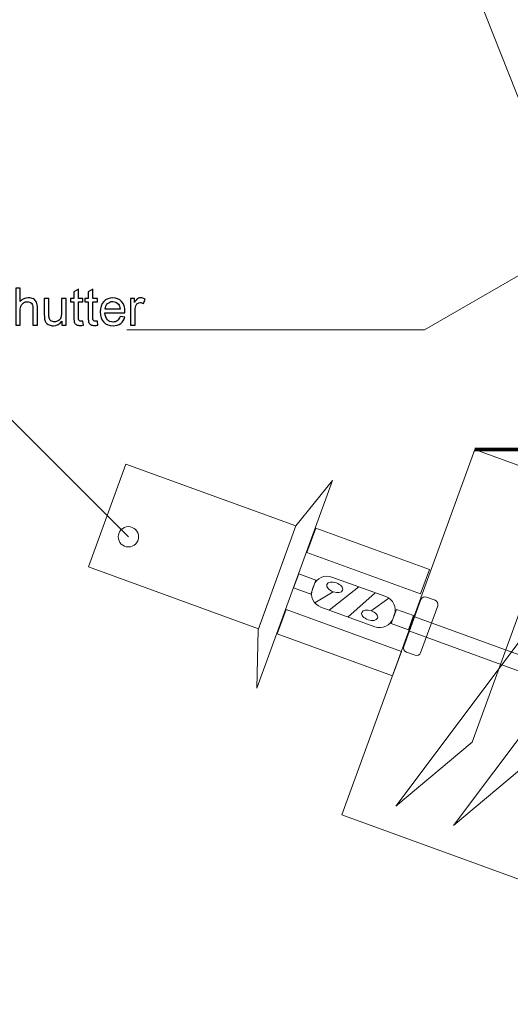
# Model space of a CAD drawing. Header units: millimetres. Extents: x -658 to -175, y -157 to 178.
# Tile 17 of 41: x -495 to -434, y -61 to 60. Entities that reach past the tile are written whole.
import ezdxf

# ---------------------------------------------------------------- set-up
doc = ezdxf.new("R2010")
doc.units = ezdxf.units.MM
doc.header["$MEASUREMENT"] = 0
doc.layers.add('Layer 1', color=7, linetype='Continuous')

msp = doc.modelspace()

# ---------------------------------------------------------------- linework, layer by layer
at = {"layer": 'Layer 1', "color": 9, "lineweight": 20}
msp.add_open_spline([(-430.9919, 43.9434), (-430.9919, 43.9434), (-389.7334, 43.9434), (-389.7334, 43.9434), (-389.7334, 43.9434), (-389.7334, 43.9434), (-369.1041, 96.1064), (-369.1041, 96.1064), (-369.1041, 96.1064), (-369.1041, 96.1064), (-451.6211, 96.1064), (-451.6211, 96.1064), (-451.6211, 96.1064), (-451.6211, 96.1064), (-430.9919, 43.9434), (-430.9919, 43.9434)], degree=3, knots=[0, 0, 0, 0, 0.2, 0.2, 0.2, 0.2, 0.4, 0.4, 0.4, 0.4, 0.6, 0.6, 0.6, 0.6, 1, 1, 1, 1], dxfattribs=at)
at = {"layer": 'Layer 1', "color": 250, "lineweight": 20}
for points in [[(-445.0419, 21.7545), (-445.0419, 21.7545), (-429.2545, 30.8391), (-429.2545, 30.8391)], [(-445.0419, 21.7545), (-445.0419, 21.7545), (-481.6421, 21.7548), (-481.6421, 21.7548)], [(-497.252, 12.0532), (-497.252, 12.0532), (-481.4646, -3.7342), (-481.4646, -3.7342)], [(-458.519, -11.8763), (-458.519, -11.8763), (-456.2747, -10.4933), (-456.2747, -10.4933)], [(-456.7659, -12.7638), (-456.7659, -12.7638), (-453.1134, -9.8896), (-453.1134, -9.8896)], [(-454.4644, -13.6016), (-454.4644, -13.6016), (-451.1187, -10.6156), (-451.1187, -10.6156)], [(-451.5825, -12.8443), (-451.5825, -12.8443), (-449.4438, -11.2731), (-449.4438, -11.2731)]]:
    msp.add_open_spline(points, degree=3, dxfattribs=at)
at = {"layer": 'Layer 1', "color": 250}
for points, knots in [([(-495.3227, 22.3131), (-495.3227, 22.3131), (-495.3227, 26.8596), (-495.3227, 26.8596), (-495.3227, 26.8596), (-495.3227, 26.8596), (-494.7639, 26.8596), (-494.7639, 26.8596), (-494.7639, 26.8596), (-494.7639, 26.8596), (-494.7639, 25.2235), (-494.7639, 25.2235), (-494.7639, 25.2235), (-494.5046, 25.5272), (-494.1776, 25.6785), (-493.7818, 25.6785), (-493.7818, 25.6785), (-493.5394, 25.6785), (-493.3288, 25.6309), (-493.1489, 25.5346), (-493.1489, 25.5346), (-492.9701, 25.4383), (-492.842, 25.306), (-492.7648, 25.1367), (-492.7648, 25.1367), (-492.6875, 24.9674), (-492.6494, 24.7208), (-492.6494, 24.399), (-492.6494, 24.399), (-492.6494, 24.399), (-492.6494, 22.3131), (-492.6494, 22.3131), (-492.6494, 22.3131), (-492.6494, 22.3131), (-493.2082, 22.3131), (-493.2082, 22.3131), (-493.2082, 22.3131), (-493.2082, 22.3131), (-493.2082, 24.3969), (-493.2082, 24.3969), (-493.2082, 24.3969), (-493.2082, 24.6753), (-493.2685, 24.8785), (-493.3881, 25.0055), (-493.3881, 25.0055), (-493.5088, 25.1325), (-493.6781, 25.196), (-493.8982, 25.196), (-493.8982, 25.196), (-494.0623, 25.196), (-494.2168, 25.1536), (-494.3618, 25.0679), (-494.3618, 25.0679), (-494.5067, 24.9822), (-494.6094, 24.8658), (-494.6718, 24.7187), (-494.6718, 24.7187), (-494.7332, 24.5726), (-494.7639, 24.3705), (-494.7639, 24.1122), (-494.7639, 24.1122), (-494.7639, 24.1122), (-494.7639, 22.3131), (-494.7639, 22.3131), (-494.7639, 22.3131), (-494.7639, 22.3131), (-495.3227, 22.3131), (-495.3227, 22.3131)], [0, 0, 0, 0, 0.05555556, 0.05555556, 0.05555556, 0.05555556, 0.11111111, 0.11111111, 0.11111111, 0.11111111, 0.16666667, 0.16666667, 0.16666667, 0.16666667, 0.22222222, 0.22222222, 0.22222222, 0.22222222, 0.27777778, 0.27777778, 0.27777778, 0.27777778, 0.33333333, 0.33333333, 0.33333333, 0.33333333, 0.38888889, 0.38888889, 0.38888889, 0.38888889, 0.44444444, 0.44444444, 0.44444444, 0.44444444, 0.5, 0.5, 0.5, 0.5, 0.55555556, 0.55555556, 0.55555556, 0.55555556, 0.61111111, 0.61111111, 0.61111111, 0.61111111, 0.66666667, 0.66666667, 0.66666667, 0.66666667, 0.72222222, 0.72222222, 0.72222222, 0.72222222, 0.77777778, 0.77777778, 0.77777778, 0.77777778, 0.83333333, 0.83333333, 0.83333333, 0.83333333, 0.88888889, 0.88888889, 0.88888889, 0.88888889, 1, 1, 1, 1]), ([(-487.0467, 22.8116), (-487.0467, 22.8116), (-486.9705, 22.3184), (-486.9705, 22.3184), (-486.9705, 22.3184), (-487.1271, 22.2856), (-487.2679, 22.2687), (-487.3906, 22.2687), (-487.3906, 22.2687), (-487.5928, 22.2687), (-487.7494, 22.3004), (-487.8616, 22.365), (-487.8616, 22.365), (-487.9727, 22.4295), (-488.051, 22.5131), (-488.0965, 22.6179), (-488.0965, 22.6179), (-488.142, 22.7227), (-488.1643, 22.9428), (-488.1643, 23.2783), (-488.1643, 23.2783), (-488.1643, 23.2783), (-488.1643, 25.1769), (-488.1643, 25.1769), (-488.1643, 25.1769), (-488.1643, 25.1769), (-488.577, 25.1769), (-488.577, 25.1769), (-488.577, 25.1769), (-488.577, 25.1769), (-488.577, 25.6087), (-488.577, 25.6087), (-488.577, 25.6087), (-488.577, 25.6087), (-488.1643, 25.6087), (-488.1643, 25.6087), (-488.1643, 25.6087), (-488.1643, 25.6087), (-488.1643, 26.4236), (-488.1643, 26.4236), (-488.1643, 26.4236), (-488.1643, 26.4236), (-487.6055, 26.7591), (-487.6055, 26.7591), (-487.6055, 26.7591), (-487.6055, 26.7591), (-487.6055, 25.6087), (-487.6055, 25.6087), (-487.6055, 25.6087), (-487.6055, 25.6087), (-487.0467, 25.6087), (-487.0467, 25.6087), (-487.0467, 25.6087), (-487.0467, 25.6087), (-487.0467, 25.1769), (-487.0467, 25.1769), (-487.0467, 25.1769), (-487.0467, 25.1769), (-487.6055, 25.1769), (-487.6055, 25.1769), (-487.6055, 25.1769), (-487.6055, 25.1769), (-487.6055, 23.2465), (-487.6055, 23.2465), (-487.6055, 23.2465), (-487.6055, 23.0867), (-487.5959, 22.9841), (-487.5758, 22.9386), (-487.5758, 22.9386), (-487.5568, 22.8931), (-487.525, 22.8571), (-487.4806, 22.8296), (-487.4806, 22.8296), (-487.4361, 22.8031), (-487.3726, 22.7893), (-487.2901, 22.7893), (-487.2901, 22.7893), (-487.2287, 22.7893), (-487.1472, 22.7968), (-487.0467, 22.8116)], [0, 0, 0, 0, 0.04761905, 0.04761905, 0.04761905, 0.04761905, 0.0952381, 0.0952381, 0.0952381, 0.0952381, 0.14285714, 0.14285714, 0.14285714, 0.14285714, 0.19047619, 0.19047619, 0.19047619, 0.19047619, 0.23809524, 0.23809524, 0.23809524, 0.23809524, 0.28571429, 0.28571429, 0.28571429, 0.28571429, 0.33333333, 0.33333333, 0.33333333, 0.33333333, 0.38095238, 0.38095238, 0.38095238, 0.38095238, 0.42857143, 0.42857143, 0.42857143, 0.42857143, 0.47619048, 0.47619048, 0.47619048, 0.47619048, 0.52380952, 0.52380952, 0.52380952, 0.52380952, 0.57142857, 0.57142857, 0.57142857, 0.57142857, 0.61904762, 0.61904762, 0.61904762, 0.61904762, 0.66666667, 0.66666667, 0.66666667, 0.66666667, 0.71428571, 0.71428571, 0.71428571, 0.71428571, 0.76190476, 0.76190476, 0.76190476, 0.76190476, 0.80952381, 0.80952381, 0.80952381, 0.80952381, 0.85714286, 0.85714286, 0.85714286, 0.85714286, 0.9047619, 0.9047619, 0.9047619, 0.9047619, 1, 1, 1, 1]), ([(-485.2825, 22.8116), (-485.2825, 22.8116), (-485.2063, 22.3184), (-485.2063, 22.3184), (-485.2063, 22.3184), (-485.3629, 22.2856), (-485.5037, 22.2687), (-485.6264, 22.2687), (-485.6264, 22.2687), (-485.8286, 22.2687), (-485.9852, 22.3004), (-486.0974, 22.365), (-486.0974, 22.365), (-486.2085, 22.4295), (-486.2868, 22.5131), (-486.3323, 22.6179), (-486.3323, 22.6179), (-486.3778, 22.7227), (-486.4001, 22.9428), (-486.4001, 23.2783), (-486.4001, 23.2783), (-486.4001, 23.2783), (-486.4001, 25.1769), (-486.4001, 25.1769), (-486.4001, 25.1769), (-486.4001, 25.1769), (-486.8128, 25.1769), (-486.8128, 25.1769), (-486.8128, 25.1769), (-486.8128, 25.1769), (-486.8128, 25.6087), (-486.8128, 25.6087), (-486.8128, 25.6087), (-486.8128, 25.6087), (-486.4001, 25.6087), (-486.4001, 25.6087), (-486.4001, 25.6087), (-486.4001, 25.6087), (-486.4001, 26.4236), (-486.4001, 26.4236), (-486.4001, 26.4236), (-486.4001, 26.4236), (-485.8413, 26.7591), (-485.8413, 26.7591), (-485.8413, 26.7591), (-485.8413, 26.7591), (-485.8413, 25.6087), (-485.8413, 25.6087), (-485.8413, 25.6087), (-485.8413, 25.6087), (-485.2825, 25.6087), (-485.2825, 25.6087), (-485.2825, 25.6087), (-485.2825, 25.6087), (-485.2825, 25.1769), (-485.2825, 25.1769), (-485.2825, 25.1769), (-485.2825, 25.1769), (-485.8413, 25.1769), (-485.8413, 25.1769), (-485.8413, 25.1769), (-485.8413, 25.1769), (-485.8413, 23.2465), (-485.8413, 23.2465), (-485.8413, 23.2465), (-485.8413, 23.0867), (-485.8317, 22.9841), (-485.8116, 22.9386), (-485.8116, 22.9386), (-485.7926, 22.8931), (-485.7608, 22.8571), (-485.7164, 22.8296), (-485.7164, 22.8296), (-485.6719, 22.8031), (-485.6084, 22.7893), (-485.5259, 22.7893), (-485.5259, 22.7893), (-485.4645, 22.7893), (-485.383, 22.7968), (-485.2825, 22.8116)], [0, 0, 0, 0, 0.04761905, 0.04761905, 0.04761905, 0.04761905, 0.0952381, 0.0952381, 0.0952381, 0.0952381, 0.14285714, 0.14285714, 0.14285714, 0.14285714, 0.19047619, 0.19047619, 0.19047619, 0.19047619, 0.23809524, 0.23809524, 0.23809524, 0.23809524, 0.28571429, 0.28571429, 0.28571429, 0.28571429, 0.33333333, 0.33333333, 0.33333333, 0.33333333, 0.38095238, 0.38095238, 0.38095238, 0.38095238, 0.42857143, 0.42857143, 0.42857143, 0.42857143, 0.47619048, 0.47619048, 0.47619048, 0.47619048, 0.52380952, 0.52380952, 0.52380952, 0.52380952, 0.57142857, 0.57142857, 0.57142857, 0.57142857, 0.61904762, 0.61904762, 0.61904762, 0.61904762, 0.66666667, 0.66666667, 0.66666667, 0.66666667, 0.71428571, 0.71428571, 0.71428571, 0.71428571, 0.76190476, 0.76190476, 0.76190476, 0.76190476, 0.80952381, 0.80952381, 0.80952381, 0.80952381, 0.85714286, 0.85714286, 0.85714286, 0.85714286, 0.9047619, 0.9047619, 0.9047619, 0.9047619, 1, 1, 1, 1]), ([(-489.6385, 22.3131), (-489.6385, 22.3131), (-489.6385, 22.8031), (-489.6385, 22.8031), (-489.6385, 22.8031), (-489.8946, 22.4295), (-490.2417, 22.2433), (-490.6809, 22.2433), (-490.6809, 22.2433), (-490.8746, 22.2433), (-491.0556, 22.2803), (-491.2238, 22.3544), (-491.2238, 22.3544), (-491.3921, 22.4295), (-491.517, 22.5226), (-491.5985, 22.6348), (-491.5985, 22.6348), (-491.68, 22.7481), (-491.7371, 22.8856), (-491.7699, 23.0486), (-491.7699, 23.0486), (-491.7922, 23.1587), (-491.8038, 23.3323), (-491.8038, 23.5693), (-491.8038, 23.5693), (-491.8038, 23.5693), (-491.8038, 25.6087), (-491.8038, 25.6087), (-491.8038, 25.6087), (-491.8038, 25.6087), (-491.245, 25.6087), (-491.245, 25.6087), (-491.245, 25.6087), (-491.245, 25.6087), (-491.245, 23.7852), (-491.245, 23.7852), (-491.245, 23.7852), (-491.245, 23.4942), (-491.2334, 23.2973), (-491.2111, 23.1968), (-491.2111, 23.1968), (-491.1762, 23.0497), (-491.1021, 22.9354), (-490.9878, 22.8518), (-490.9878, 22.8518), (-490.8746, 22.7682), (-490.7349, 22.7258), (-490.5677, 22.7258), (-490.5677, 22.7258), (-490.4005, 22.7258), (-490.2438, 22.7682), (-490.0978, 22.8539), (-490.0978, 22.8539), (-489.9518, 22.9396), (-489.848, 23.0571), (-489.7867, 23.2042), (-489.7867, 23.2042), (-489.7263, 23.3513), (-489.6956, 23.5661), (-489.6956, 23.8466), (-489.6956, 23.8466), (-489.6956, 23.8466), (-489.6956, 25.6087), (-489.6956, 25.6087), (-489.6956, 25.6087), (-489.6956, 25.6087), (-489.1368, 25.6087), (-489.1368, 25.6087), (-489.1368, 25.6087), (-489.1368, 25.6087), (-489.1368, 22.3131), (-489.1368, 22.3131), (-489.1368, 22.3131), (-489.1368, 22.3131), (-489.6385, 22.3131), (-489.6385, 22.3131)], [0, 0, 0, 0, 0.05, 0.05, 0.05, 0.05, 0.1, 0.1, 0.1, 0.1, 0.15, 0.15, 0.15, 0.15, 0.2, 0.2, 0.2, 0.2, 0.25, 0.25, 0.25, 0.25, 0.3, 0.3, 0.3, 0.3, 0.35, 0.35, 0.35, 0.35, 0.4, 0.4, 0.4, 0.4, 0.45, 0.45, 0.45, 0.45, 0.5, 0.5, 0.5, 0.5, 0.55, 0.55, 0.55, 0.55, 0.6, 0.6, 0.6, 0.6, 0.65, 0.65, 0.65, 0.65, 0.7, 0.7, 0.7, 0.7, 0.75, 0.75, 0.75, 0.75, 0.8, 0.8, 0.8, 0.8, 0.85, 0.85, 0.85, 0.85, 0.9, 0.9, 0.9, 0.9, 1, 1, 1, 1]), ([(-482.4832, 23.3799), (-482.4832, 23.3799), (-481.9054, 23.3037), (-481.9054, 23.3037), (-481.9054, 23.3037), (-481.9954, 22.9682), (-482.1636, 22.7068), (-482.4092, 22.5216), (-482.4092, 22.5216), (-482.6547, 22.3364), (-482.968, 22.2433), (-483.35, 22.2433), (-483.35, 22.2433), (-483.8305, 22.2433), (-484.2115, 22.3914), (-484.493, 22.6877), (-484.493, 22.6877), (-484.7745, 22.983), (-484.9153, 23.3989), (-484.9153, 23.9334), (-484.9153, 23.9334), (-484.9153, 24.4858), (-484.7734, 24.9155), (-484.4888, 25.2203), (-484.4888, 25.2203), (-484.2041, 25.5261), (-483.8347, 25.6785), (-483.3807, 25.6785), (-483.3807, 25.6785), (-482.9415, 25.6785), (-482.5827, 25.5293), (-482.3044, 25.2298), (-482.3044, 25.2298), (-482.026, 24.9303), (-481.8864, 24.5091), (-481.8864, 23.9662), (-481.8864, 23.9662), (-481.8864, 23.9334), (-481.8874, 23.8836), (-481.8895, 23.818), (-481.8895, 23.818), (-481.8895, 23.818), (-484.3438, 23.818), (-484.3438, 23.818), (-484.3438, 23.818), (-484.3226, 23.4571), (-484.221, 23.1799), (-484.0369, 22.9883), (-484.0369, 22.9883), (-483.8538, 22.7968), (-483.6241, 22.7004), (-483.35, 22.7004), (-483.35, 22.7004), (-483.1457, 22.7004), (-482.9711, 22.7544), (-482.8272, 22.8624), (-482.8272, 22.8624), (-482.6822, 22.9703), (-482.5679, 23.1428), (-482.4832, 23.3799)], [0, 0, 0, 0, 0.0625, 0.0625, 0.0625, 0.0625, 0.125, 0.125, 0.125, 0.125, 0.1875, 0.1875, 0.1875, 0.1875, 0.25, 0.25, 0.25, 0.25, 0.3125, 0.3125, 0.3125, 0.3125, 0.375, 0.375, 0.375, 0.375, 0.4375, 0.4375, 0.4375, 0.4375, 0.5, 0.5, 0.5, 0.5, 0.5625, 0.5625, 0.5625, 0.5625, 0.625, 0.625, 0.625, 0.625, 0.6875, 0.6875, 0.6875, 0.6875, 0.75, 0.75, 0.75, 0.75, 0.8125, 0.8125, 0.8125, 0.8125, 0.875, 0.875, 0.875, 0.875, 1, 1, 1, 1]), ([(-481.2059, 22.3131), (-481.2059, 22.3131), (-481.2059, 25.6087), (-481.2059, 25.6087), (-481.2059, 25.6087), (-481.2059, 25.6087), (-480.7042, 25.6087), (-480.7042, 25.6087), (-480.7042, 25.6087), (-480.7042, 25.6087), (-480.7042, 25.1039), (-480.7042, 25.1039), (-480.7042, 25.1039), (-480.5762, 25.3378), (-480.4576, 25.4923), (-480.3486, 25.5664), (-480.3486, 25.5664), (-480.2396, 25.6415), (-480.12, 25.6785), (-479.9899, 25.6785), (-479.9899, 25.6785), (-479.8015, 25.6785), (-479.6099, 25.6193), (-479.4152, 25.5018), (-479.4152, 25.5018), (-479.4152, 25.5018), (-479.6141, 24.9864), (-479.6141, 24.9864), (-479.6141, 24.9864), (-479.7496, 25.0626), (-479.8851, 25.1007), (-480.0205, 25.1007), (-480.0205, 25.1007), (-480.1422, 25.1007), (-480.2513, 25.0637), (-480.3476, 24.9906), (-480.3476, 24.9906), (-480.4439, 24.9176), (-480.5127, 24.816), (-480.5539, 24.6858), (-480.5539, 24.6858), (-480.6164, 24.4879), (-480.6471, 24.271), (-480.6471, 24.035), (-480.6471, 24.035), (-480.6471, 24.035), (-480.6471, 22.3131), (-480.6471, 22.3131), (-480.6471, 22.3131), (-480.6471, 22.3131), (-481.2059, 22.3131), (-481.2059, 22.3131)], [0, 0, 0, 0, 0.07142857, 0.07142857, 0.07142857, 0.07142857, 0.14285714, 0.14285714, 0.14285714, 0.14285714, 0.21428571, 0.21428571, 0.21428571, 0.21428571, 0.28571429, 0.28571429, 0.28571429, 0.28571429, 0.35714286, 0.35714286, 0.35714286, 0.35714286, 0.42857143, 0.42857143, 0.42857143, 0.42857143, 0.5, 0.5, 0.5, 0.5, 0.57142857, 0.57142857, 0.57142857, 0.57142857, 0.64285714, 0.64285714, 0.64285714, 0.64285714, 0.71428571, 0.71428571, 0.71428571, 0.71428571, 0.78571429, 0.78571429, 0.78571429, 0.78571429, 0.85714286, 0.85714286, 0.85714286, 0.85714286, 1, 1, 1, 1]), ([(-484.312, 24.2752), (-484.312, 24.2752), (-482.4769, 24.2752), (-482.4769, 24.2752), (-482.4769, 24.2752), (-482.5012, 24.5525), (-482.5721, 24.7599), (-482.6875, 24.8986), (-482.6875, 24.8986), (-482.8642, 25.1134), (-483.0949, 25.2214), (-483.3775, 25.2214), (-483.3775, 25.2214), (-483.6336, 25.2214), (-483.8485, 25.1356), (-484.0231, 24.9642), (-484.0231, 24.9642), (-484.1967, 24.7927), (-484.293, 24.5631), (-484.312, 24.2752)], [0, 0, 0, 0, 0.16666667, 0.16666667, 0.16666667, 0.16666667, 0.33333333, 0.33333333, 0.33333333, 0.33333333, 0.5, 0.5, 0.5, 0.5, 0.66666667, 0.66666667, 0.66666667, 0.66666667, 1, 1, 1, 1])]:
    msp.add_open_spline(points, degree=3, knots=knots, dxfattribs=at)
at = {"layer": 'Layer 1', "color": 7, "lineweight": 20}
msp.add_open_spline([(-438.8393, 7.0029), (-438.8393, 7.0029), (-334.4894, -30.9773), (-334.4894, -30.9773), (-334.4894, -30.9773), (-334.4894, -30.9773), (-350.8551, -75.9417), (-350.8551, -75.9417), (-350.8551, -75.9417), (-350.8551, -75.9417), (-455.205, -37.9615), (-455.205, -37.9615), (-455.205, -37.9615), (-455.205, -37.9615), (-438.8393, 7.0029), (-438.8393, 7.0029)], degree=3, knots=[0, 0, 0, 0, 0.2, 0.2, 0.2, 0.2, 0.4, 0.4, 0.4, 0.4, 0.6, 0.6, 0.6, 0.6, 1, 1, 1, 1], dxfattribs=at)
at = {"layer": 'Layer 1', "color": 250, "lineweight": 80}
msp.add_open_spline([(-438.8393, 7.0029), (-438.8393, 7.0029), (-427.1539, 7.0442), (-427.1539, 7.0442)], degree=3, dxfattribs=at)
at = {"layer": 'Layer 1', "color": 2, "lineweight": 20}
for points in [[(-460.8464, -2.3974), (-460.8464, -2.3974), (-481.7797, 5.2217), (-481.7797, 5.2217), (-481.7797, 5.2217), (-481.7797, 5.2217), (-486.3876, -7.4384), (-486.3876, -7.4384), (-486.3876, -7.4384), (-486.3876, -7.4384), (-465.4543, -15.0575), (-465.4543, -15.0575), (-465.4543, -15.0575), (-465.4543, -15.0575), (-460.8464, -2.3974), (-460.8464, -2.3974)], [(-465.5007, -15.1847), (-465.5007, -15.1847), (-460.8464, -2.3973), (-460.8464, -2.3973), (-460.8464, -2.3973), (-460.8464, -2.3973), (-456.3504, 3.207), (-456.3504, 3.207), (-456.3504, 3.207), (-456.3504, 3.207), (-465.6589, -22.3678), (-465.6589, -22.3678), (-465.6589, -22.3678), (-465.6589, -22.3678), (-465.5007, -15.1847), (-465.5007, -15.1847)]]:
    msp.add_open_spline(points, degree=3, knots=[0, 0, 0, 0, 0.2, 0.2, 0.2, 0.2, 0.4, 0.4, 0.4, 0.4, 0.6, 0.6, 0.6, 0.6, 1, 1, 1, 1], dxfattribs=at)
at = {"layer": 'Layer 1', "color": 254, "lineweight": 20}
for points in [[(-439.1643, -29.0015), (-439.1643, -29.0015), (-431.9611, -9.2107), (-431.9611, -9.2107), (-431.9611, -9.2107), (-431.9611, -9.2107), (-422.4436, -0.3899), (-422.4436, -0.3899), (-422.4436, -0.3899), (-422.4436, -0.3899), (-428.702, -10.4236), (-428.702, -10.4236), (-428.702, -10.4236), (-428.702, -10.4236), (-448.5748, -36.8725), (-448.5748, -36.8725), (-448.5748, -36.8725), (-448.5748, -36.8725), (-439.1643, -29.0015), (-439.1643, -29.0015)], [(-432.0706, -31.4025), (-432.0706, -31.4025), (-424.8674, -11.6117), (-424.8674, -11.6117), (-424.8674, -11.6117), (-424.8674, -11.6117), (-415.3499, -2.7909), (-415.3499, -2.7909), (-415.3499, -2.7909), (-415.3499, -2.7909), (-421.6083, -12.8246), (-421.6083, -12.8246), (-421.6083, -12.8246), (-421.6083, -12.8246), (-441.4811, -39.2735), (-441.4811, -39.2735), (-441.4811, -39.2735), (-441.4811, -39.2735), (-432.0706, -31.4025), (-432.0706, -31.4025)]]:
    msp.add_open_spline(points, degree=3, knots=[0, 0, 0, 0, 0.16666667, 0.16666667, 0.16666667, 0.16666667, 0.33333333, 0.33333333, 0.33333333, 0.33333333, 0.5, 0.5, 0.5, 0.5, 0.66666667, 0.66666667, 0.66666667, 0.66666667, 1, 1, 1, 1], dxfattribs=at)
at = {"layer": 'Layer 1', "color": 250, "lineweight": 20}
for points, knots in [([(-481.4646, -2.4842), (-482.155, -2.4842), (-482.7146, -3.0438), (-482.7146, -3.7342), (-482.7146, -3.7342), (-482.7146, -4.4246), (-482.155, -4.9842), (-481.4646, -4.9842), (-481.4646, -4.9842), (-480.7743, -4.9842), (-480.2146, -4.4246), (-480.2146, -3.7342), (-480.2146, -3.7342), (-480.2146, -3.0438), (-480.7743, -2.4842), (-481.4646, -2.4842)], [0, 0, 0, 0, 0.2, 0.2, 0.2, 0.2, 0.4, 0.4, 0.4, 0.4, 0.6, 0.6, 0.6, 0.6, 1, 1, 1, 1]), ([(-458.4065, -2.663), (-458.4065, -2.663), (-444.4184, -7.7542), (-444.4184, -7.7542), (-444.4184, -7.7542), (-444.4184, -7.7542), (-445.5154, -10.7681), (-445.5154, -10.7681), (-445.5154, -10.7681), (-445.5154, -10.7681), (-459.5035, -5.6769), (-459.5035, -5.6769), (-459.5035, -5.6769), (-459.5035, -5.6769), (-458.4065, -2.663), (-458.4065, -2.663)], [0, 0, 0, 0, 0.2, 0.2, 0.2, 0.2, 0.4, 0.4, 0.4, 0.4, 0.6, 0.6, 0.6, 0.6, 1, 1, 1, 1]), ([(-444.8005, -11.1441), (-444.8005, -11.1441), (-443.7375, -11.5309), (-443.7375, -11.5309), (-443.7375, -11.5309), (-443.4601, -11.6319), (-443.3158, -11.9413), (-443.4168, -12.2188), (-443.4168, -12.2188), (-443.4168, -12.2188), (-445.5185, -17.9932), (-445.5185, -17.9932), (-445.5185, -17.9932), (-445.6194, -18.2705), (-445.9288, -18.4148), (-446.2063, -18.3138), (-446.2063, -18.3138), (-446.2063, -18.3138), (-447.2692, -17.9269), (-447.2692, -17.9269), (-447.2692, -17.9269), (-447.5466, -17.8259), (-447.6909, -17.5165), (-447.59, -17.2392), (-447.59, -17.2392), (-447.59, -17.2392), (-445.4883, -11.4648), (-445.4883, -11.4648), (-445.4883, -11.4648), (-445.3873, -11.1874), (-445.0779, -11.0431), (-444.8005, -11.1441)], [0, 0, 0, 0, 0.11111111, 0.11111111, 0.11111111, 0.11111111, 0.22222222, 0.22222222, 0.22222222, 0.22222222, 0.33333333, 0.33333333, 0.33333333, 0.33333333, 0.44444444, 0.44444444, 0.44444444, 0.44444444, 0.55555556, 0.55555556, 0.55555556, 0.55555556, 0.66666667, 0.66666667, 0.66666667, 0.66666667, 0.77777778, 0.77777778, 0.77777778, 0.77777778, 1, 1, 1, 1]), ([(-462.0729, -12.6586), (-462.0729, -12.6586), (-447.8611, -17.8313), (-447.8611, -17.8313), (-447.8611, -17.8313), (-447.8611, -17.8313), (-448.9581, -20.8452), (-448.9581, -20.8452), (-448.9581, -20.8452), (-448.9581, -20.8452), (-463.1699, -15.6725), (-463.1699, -15.6725), (-463.1699, -15.6725), (-463.1699, -15.6725), (-462.0729, -12.6586), (-462.0729, -12.6586)], [0, 0, 0, 0, 0.2, 0.2, 0.2, 0.2, 0.4, 0.4, 0.4, 0.4, 0.6, 0.6, 0.6, 0.6, 1, 1, 1, 1]), ([(-446.3527, -13.5481), (-446.3527, -13.5481), (-341.9733, -51.539), (-341.9733, -51.539), (-341.9733, -51.539), (-341.9733, -51.539), (-342.6723, -53.4595), (-342.6723, -53.4595), (-342.6723, -53.4595), (-342.6723, -53.4595), (-446.9859, -15.2878), (-446.9859, -15.2878), (-446.9859, -15.2878), (-446.9859, -15.2878), (-446.3527, -13.5481), (-446.3527, -13.5481)], [0, 0, 0, 0, 0.2, 0.2, 0.2, 0.2, 0.4, 0.4, 0.4, 0.4, 0.6, 0.6, 0.6, 0.6, 1, 1, 1, 1])]:
    msp.add_open_spline(points, degree=3, knots=knots, dxfattribs=at)
at = {"layer": 'Layer 1', "color": 251, "lineweight": 20}
for points in [[(-460.5067, -8.2844), (-460.5067, -8.2844), (-458.3971, -9.0522), (-458.3971, -9.0522), (-458.3971, -9.0522), (-458.3971, -9.0522), (-459.0303, -10.792), (-459.0303, -10.792), (-459.0303, -10.792), (-459.0303, -10.792), (-461.1399, -10.0241), (-461.1399, -10.0241), (-461.1399, -10.0241), (-461.1399, -10.0241), (-460.5067, -8.2844), (-460.5067, -8.2844)], [(-448.4989, -12.6656), (-448.4989, -12.6656), (-446.3893, -13.4335), (-446.3893, -13.4335), (-446.3893, -13.4335), (-446.3893, -13.4335), (-447.0226, -15.1732), (-447.0226, -15.1732), (-447.0226, -15.1732), (-447.0226, -15.1732), (-449.1321, -14.4054), (-449.1321, -14.4054), (-449.1321, -14.4054), (-449.1321, -14.4054), (-448.4989, -12.6656), (-448.4989, -12.6656)]]:
    msp.add_open_spline(points, degree=3, knots=[0, 0, 0, 0, 0.2, 0.2, 0.2, 0.2, 0.4, 0.4, 0.4, 0.4, 0.6, 0.6, 0.6, 0.6, 1, 1, 1, 1], dxfattribs=at)
at = {"layer": 'Layer 1', "color": 252, "lineweight": 20}
for points, knots in [([(-456.4284, -8.683), (-456.4284, -8.683), (-449.7984, -11.0962), (-449.7984, -11.0962), (-449.7984, -11.0962), (-448.8937, -11.4255), (-448.423, -12.4349), (-448.7523, -13.3396), (-448.7523, -13.3396), (-448.7523, -13.3396), (-448.906, -13.762), (-448.906, -13.762), (-448.906, -13.762), (-449.2352, -14.6666), (-450.2447, -15.1374), (-451.1494, -14.8081), (-451.1494, -14.8081), (-451.1494, -14.8081), (-457.7795, -12.3949), (-457.7795, -12.3949), (-457.7795, -12.3949), (-458.6841, -12.0657), (-459.1548, -11.0561), (-458.8256, -10.1515), (-458.8256, -10.1515), (-458.8256, -10.1515), (-458.6718, -9.7292), (-458.6718, -9.7292), (-458.6718, -9.7292), (-458.3426, -8.8245), (-457.3331, -8.3538), (-456.4284, -8.683)], [0, 0, 0, 0, 0.11111111, 0.11111111, 0.11111111, 0.11111111, 0.22222222, 0.22222222, 0.22222222, 0.22222222, 0.33333333, 0.33333333, 0.33333333, 0.33333333, 0.44444444, 0.44444444, 0.44444444, 0.44444444, 0.55555556, 0.55555556, 0.55555556, 0.55555556, 0.66666667, 0.66666667, 0.66666667, 0.66666667, 0.77777778, 0.77777778, 0.77777778, 0.77777778, 1, 1, 1, 1]), ([(-455.8783, -9.4043), (-455.3439, -9.5988), (-454.9994, -10.0003), (-455.1089, -10.301), (-455.1089, -10.301), (-455.2183, -10.6017), (-455.7403, -10.6878), (-456.2747, -10.4933), (-456.2747, -10.4933), (-456.8091, -10.2987), (-457.1536, -9.8973), (-457.0442, -9.5966), (-457.0442, -9.5966), (-456.9347, -9.2959), (-456.4128, -9.2098), (-455.8783, -9.4043)], [0, 0, 0, 0, 0.2, 0.2, 0.2, 0.2, 0.4, 0.4, 0.4, 0.4, 0.6, 0.6, 0.6, 0.6, 1, 1, 1, 1]), ([(-451.5825, -12.8443), (-451.048, -13.0388), (-450.7036, -13.4403), (-450.813, -13.741), (-450.813, -13.741), (-450.9224, -14.0417), (-451.4444, -14.1278), (-451.9788, -13.9333), (-451.9788, -13.9333), (-452.5132, -13.7387), (-452.8577, -13.3373), (-452.7483, -13.0366), (-452.7483, -13.0366), (-452.6388, -12.7359), (-452.1169, -12.6498), (-451.5825, -12.8443)], [0, 0, 0, 0, 0.2, 0.2, 0.2, 0.2, 0.4, 0.4, 0.4, 0.4, 0.6, 0.6, 0.6, 0.6, 1, 1, 1, 1])]:
    msp.add_open_spline(points, degree=3, knots=knots, dxfattribs=at)

doc.saveas('drawing.dxf')
